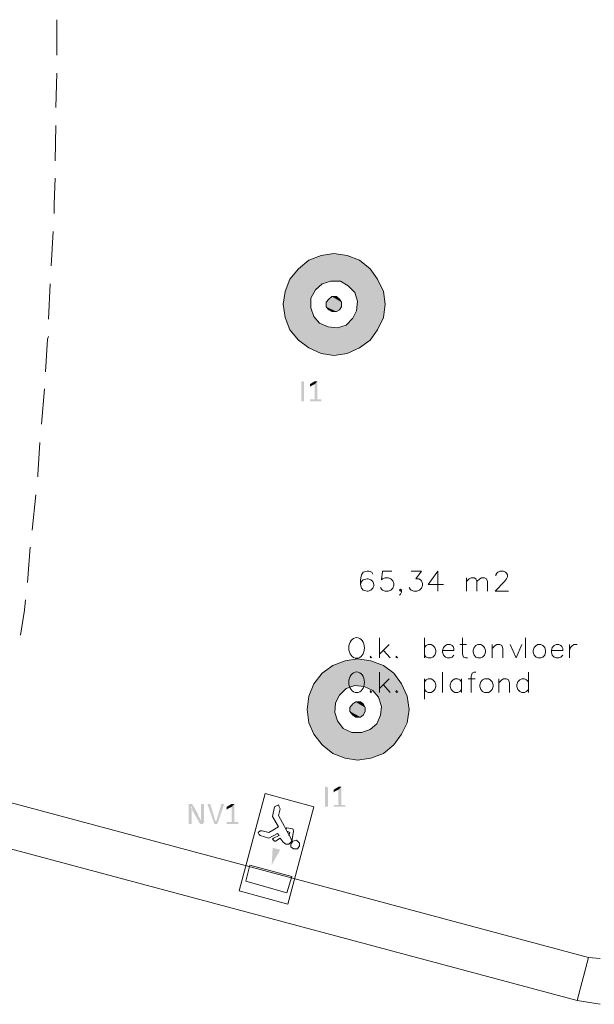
# Model space of a CAD drawing. Header units: millimetres. Extents: x -197899 to 120983, y -4228 to 45370.
# Tile 46 of 200: x -172152 to -169603, y 11136 to 15505. Entities that reach past the tile are written whole.
import ezdxf

# ---------------------------------------------------------------- set-up
doc = ezdxf.new("R2010")
doc.units = ezdxf.units.MM
for name, color, linetype in [('AL63----', 7, 'Continuous'), ('PDF_Geometry', 8, 'Continuous'), ('PDF_Solid Fills', 8, 'Continuous')]:
    doc.layers.add(name, color=color, linetype=linetype)

# ---------------------------------------------------------------- blocks, each defined once
blk = doc.blocks.new('A$C01523A58')
at = {"layer": 'PDF_Solid Fills'}
for color, points in [(1, [(-8695.3, -14715.1), (-8741.8, -14753.2), (-8365.1, -14854.8)]), (1, [(-8640.2, -14693.9), (-8695.3, -14715.1), (-8390.5, -14799.7)]), (1, [(-8695.3, -14715.1), (-8390.5, -14799.7), (-8365.1, -14854.8)]), (1, [(-8585.2, -14685.4), (-8640.2, -14693.9), (-8424.3, -14753.2)]), (1, [(-8640.2, -14693.9), (-8424.3, -14753.2), (-8390.5, -14799.7)]), (1, [(-8525.9, -14693.9), (-8585.2, -14685.4), (-8470.9, -14715.1)]), (1, [(-8585.2, -14685.4), (-8470.9, -14715.1), (-8424.3, -14753.2)]), (1, [(-8754.6, -14765.9), (-8767.2, -14787), (-8636, -14820.9)]), (1, [(-8746.1, -14757.4), (-8754.6, -14765.9), (-8597.9, -14808.2)]), (1, [(-8754.6, -14765.9), (-8597.9, -14808.2), (-8636, -14820.9)]), (1, [(-8741.8, -14753.2), (-8746.1, -14757.4), (-8365.1, -14863.3)]), (1, [(-8746.1, -14757.4), (-8555.6, -14808.2), (-8597.9, -14808.2)]), (1, [(-8741.8, -14753.2), (-8365.1, -14854.8), (-8365.1, -14863.3)]), (1, [(-8780, -14799.7), (-8784.2, -14816.7), (-8665.6, -14846.3)]), (1, [(-8767.2, -14787), (-8780, -14799.7), (-8648.7, -14833.6)]), (1, [(-8780, -14799.7), (-8648.7, -14833.6), (-8665.6, -14846.3)]), (1, [(-8767.2, -14787), (-8636, -14820.9), (-8648.7, -14833.6)]), (1, [(-8555.6, -14808.2), (-8521.7, -14829.4), (-8365.1, -14871.7)]), (1, [(-8555.6, -14808.2), (-8365.1, -14863.3), (-8365.1, -14871.7)]), (1, [(-8784.2, -14816.7), (-8801.1, -14854.8), (-8686.8, -14884.4)]), (1, [(-8784.2, -14816.7), (-8665.6, -14846.3), (-8686.8, -14884.4)]), (1, [(-8521.7, -14829.4), (-8492.1, -14859), (-8360.9, -14892.9)]), (1, [(-8521.7, -14829.4), (-8365.1, -14871.7), (-8360.9, -14892.9)]), (1, [(-8805.4, -14892.9), (-8809.5, -14909.8), (-8682.6, -14943.6)]), (1, [(-8801.1, -14854.8), (-8805.4, -14892.9), (-8686.8, -14926.7)]), (1, [(-8805.4, -14892.9), (-8686.8, -14926.7), (-8682.6, -14943.6)]), (1, [(-8801.1, -14854.8), (-8686.8, -14884.4), (-8686.8, -14926.7)]), (51, [(-8606.4, -14888.7), (-8619.1, -14901.3), (-8551.3, -14922.5)]), (51, [(-8593.6, -14875.9), (-8606.4, -14888.7), (-8551.3, -14901.3)]), (51, [(-8606.4, -14888.7), (-8551.3, -14901.3), (-8551.3, -14922.5)]), (51, [(-8572.5, -14875.9), (-8593.6, -14875.9), (-8559.8, -14888.7)]), (51, [(-8593.6, -14875.9), (-8559.8, -14888.7), (-8551.3, -14901.3)]), (1, [(-8492.1, -14859), (-8487.9, -14875.9), (-8356.6, -14909.8)]), (1, [(-8492.1, -14859), (-8360.9, -14892.9), (-8356.6, -14909.8)]), (1, [(-8487.9, -14875.9), (-8479.4, -14897.1), (-8360.9, -14931)]), (1, [(-8487.9, -14875.9), (-8356.6, -14909.8), (-8360.9, -14931)]), (1, [(-8479.4, -14897.1), (-8483.6, -14939.5), (-8365.1, -14969)]), (1, [(-8479.4, -14897.1), (-8360.9, -14931), (-8365.1, -14969)]), (1, [(-8809.5, -14909.8), (-8805.4, -14926.7), (-8674.1, -14964.9)]), (1, [(-8809.5, -14909.8), (-8682.6, -14943.6), (-8674.1, -14964.9)]), (1, [(-8805.4, -14926.7), (-8801.1, -14952.1), (-8648.7, -14994.5)]), (1, [(-8805.4, -14926.7), (-8674.1, -14964.9), (-8648.7, -14994.5)]), (51, [(-8619.1, -14901.3), (-8619.1, -14922.5), (-8559.8, -14935.2)]), (51, [(-8619.1, -14901.3), (-8551.3, -14922.5), (-8559.8, -14935.2)]), (51, [(-8619.1, -14922.5), (-8606.4, -14935.2), (-8572.5, -14943.6)]), (51, [(-8619.1, -14922.5), (-8559.8, -14935.2), (-8572.5, -14943.6)]), (51, [(-8606.4, -14935.2), (-8572.5, -14943.6), (-8593.6, -14943.6)]), (1, [(-8483.6, -14939.5), (-8500.5, -14973.3), (-8382, -15007.2)]), (1, [(-8483.6, -14939.5), (-8365.1, -14969), (-8382, -15007.2)]), (1, [(-8801.1, -14952.1), (-8801.1, -14960.6), (-8610.6, -15011.4)]), (1, [(-8801.1, -14952.1), (-8648.7, -14994.5), (-8610.6, -15011.4)]), (1, [(-8801.1, -14960.6), (-8801.1, -14969), (-8424.3, -15070.7)]), (1, [(-8801.1, -14960.6), (-8420.1, -15062.2), (-8424.3, -15070.7)]), (1, [(-8801.1, -14969), (-8780, -15024.1), (-8470.9, -15104.5)]), (1, [(-8801.1, -14969), (-8424.3, -15070.7), (-8470.9, -15104.5)]), (1, [(-8500.5, -14973.3), (-8517.5, -14990.3), (-8390.5, -15024.1)]), (1, [(-8500.5, -14973.3), (-8382, -15007.2), (-8390.5, -15024.1)]), (1, [(-8780, -15024.1), (-8741.8, -15070.7), (-8525.9, -15130)]), (1, [(-8780, -15024.1), (-8470.9, -15104.5), (-8525.9, -15130)]), (1, [(-8568.3, -15015.7), (-8610.6, -15011.4), (-8420.1, -15062.2)]), (1, [(-8530.2, -15002.9), (-8568.3, -15015.7), (-8415.9, -15058)]), (1, [(-8568.3, -15015.7), (-8415.9, -15058), (-8420.1, -15062.2)]), (1, [(-8517.5, -14990.3), (-8530.2, -15002.9), (-8398.9, -15036.8)]), (1, [(-8530.2, -15002.9), (-8398.9, -15036.8), (-8415.9, -15058)]), (1, [(-8517.5, -14990.3), (-8390.5, -15024.1), (-8398.9, -15036.8)]), (1, [(-8741.8, -15070.7), (-8695.3, -15104.5), (-8585.2, -15138.4)]), (1, [(-8741.8, -15070.7), (-8525.9, -15130), (-8585.2, -15138.4)]), (1, [(-8695.3, -15104.5), (-8585.2, -15138.4), (-8640.2, -15130)]), (7, [(-8716.4, -15341.6), (-8729.1, -15341.6), (-8729.1, -15252.7), (-8720.7, -15252.7), (-8716.4, -15257)]), (7, [(-8657.2, -15252.7), (-8669.9, -15265.4), (-8669.9, -15333.1), (-8691, -15333.1), (-8691, -15337.4), (-8691, -15341.6), (-8640.2, -15341.6), (-8640.2, -15337.4), (-8640.2, -15333.1), (-8657.2, -15333.1)]), (7, [(-8665.6, -15252.7), (-8669.9, -15252.7), (-8691, -15265.4), (-8691, -15269.6), (-8691, -15273.9), (-8691, -15278.1), (-8686.8, -15273.9), (-8669.9, -15265.4), (-8657.2, -15252.7), (-8661.4, -15252.7)]), (1, [(-8534.4, -16493.1), (-8589.5, -16514.2), (-8284.6, -16594.6)]), (1, [(-8479.4, -16484.6), (-8534.4, -16493.1), (-8318.5, -16548.1)]), (1, [(-8534.4, -16493.1), (-8318.5, -16548.1), (-8284.6, -16594.6)]), (1, [(-8420.1, -16493.1), (-8479.4, -16484.6), (-8365.1, -16514.2)]), (1, [(-8479.4, -16484.6), (-8365.1, -16514.2), (-8318.5, -16548.1)]), (1, [(-8640.2, -16556.6), (-8648.7, -16560.8), (-8492.1, -16603.1)]), (1, [(-8636, -16548.1), (-8640.2, -16556.6), (-8259.2, -16658.2)]), (1, [(-8640.2, -16556.6), (-8449.7, -16607.4), (-8492.1, -16603.1)]), (1, [(-8589.5, -16514.2), (-8636, -16548.1), (-8259.2, -16649.7)]), (1, [(-8636, -16548.1), (-8259.2, -16649.7), (-8259.2, -16658.2)]), (1, [(-8589.5, -16514.2), (-8284.6, -16594.6), (-8259.2, -16649.7)]), (1, [(-8674.1, -16594.6), (-8678.3, -16611.6), (-8559.8, -16645.4)]), (1, [(-8661.4, -16582), (-8674.1, -16594.6), (-8542.9, -16628.5)]), (1, [(-8674.1, -16594.6), (-8542.9, -16628.5), (-8559.8, -16645.4)]), (1, [(-8648.7, -16560.8), (-8661.4, -16582), (-8530.2, -16615.9)]), (1, [(-8661.4, -16582), (-8530.2, -16615.9), (-8542.9, -16628.5)]), (1, [(-8648.7, -16560.8), (-8492.1, -16603.1), (-8530.2, -16615.9)]), (1, [(-8678.3, -16611.6), (-8695.3, -16649.7), (-8576.7, -16679.3)]), (1, [(-8678.3, -16611.6), (-8559.8, -16645.4), (-8576.7, -16679.3)]), (1, [(-8449.7, -16607.4), (-8411.6, -16624.3), (-8259.2, -16666.6)]), (1, [(-8449.7, -16607.4), (-8259.2, -16658.2), (-8259.2, -16666.6)]), (1, [(-8411.6, -16624.3), (-8386.3, -16653.9), (-8255, -16692)]), (1, [(-8411.6, -16624.3), (-8259.2, -16666.6), (-8255, -16692)]), (1, [(-8695.3, -16649.7), (-8699.5, -16692), (-8581, -16721.7)]), (1, [(-8695.3, -16649.7), (-8576.7, -16679.3), (-8581, -16721.7)]), (51, [(-8500.5, -16683.6), (-8513.3, -16700.5), (-8445.5, -16717.4)]), (51, [(-8487.9, -16675.1), (-8500.5, -16683.6), (-8445.5, -16700.5)]), (51, [(-8500.5, -16683.6), (-8445.5, -16700.5), (-8445.5, -16717.4)]), (51, [(-8466.6, -16675.1), (-8487.9, -16675.1), (-8454, -16683.6)]), (51, [(-8487.9, -16675.1), (-8454, -16683.6), (-8445.5, -16700.5)]), (1, [(-8386.3, -16653.9), (-8382, -16675.1), (-8250.8, -16709)]), (1, [(-8386.3, -16653.9), (-8255, -16692), (-8250.8, -16709)]), (1, [(-8382, -16675.1), (-8373.5, -16696.3), (-8255, -16725.9)]), (1, [(-8382, -16675.1), (-8250.8, -16709), (-8255, -16725.9)]), (1, [(-8699.5, -16692), (-8703.7, -16709), (-8572.5, -16742.8)]), (1, [(-8703.7, -16709), (-8699.5, -16725.9), (-8568.3, -16759.8)]), (1, [(-8703.7, -16709), (-8572.5, -16742.8), (-8568.3, -16759.8)]), (1, [(-8699.5, -16692), (-8581, -16721.7), (-8572.5, -16742.8)]), (1, [(-8699.5, -16725.9), (-8695.3, -16751.3), (-8542.9, -16793.6)]), (1, [(-8699.5, -16725.9), (-8568.3, -16759.8), (-8542.9, -16793.6)]), (51, [(-8513.3, -16700.5), (-8513.3, -16717.4), (-8454, -16734.4)]), (51, [(-8513.3, -16700.5), (-8445.5, -16717.4), (-8454, -16734.4)]), (51, [(-8513.3, -16717.4), (-8500.5, -16734.4), (-8466.6, -16742.8)]), (51, [(-8513.3, -16717.4), (-8454, -16734.4), (-8466.6, -16742.8)]), (1, [(-8373.5, -16696.3), (-8377.8, -16734.4), (-8259.2, -16768.2)]), (1, [(-8373.5, -16696.3), (-8255, -16725.9), (-8259.2, -16768.2)]), (1, [(-8695.3, -16751.3), (-8695.3, -16759.8), (-8504.8, -16810.5)]), (1, [(-8695.3, -16751.3), (-8542.9, -16793.6), (-8504.8, -16810.5)]), (1, [(-8695.3, -16759.8), (-8695.3, -16768.2), (-8318.5, -16865.6)]), (1, [(-8695.3, -16759.8), (-8314.3, -16861.3), (-8318.5, -16865.6)]), (1, [(-8695.3, -16768.2), (-8674.1, -16819), (-8365.1, -16903.7)]), (1, [(-8695.3, -16768.2), (-8318.5, -16865.6), (-8365.1, -16903.7)]), (51, [(-8500.5, -16734.4), (-8466.6, -16742.8), (-8487.9, -16742.8)]), (1, [(-8394.7, -16772.5), (-8411.6, -16785.2), (-8284.6, -16819)]), (1, [(-8377.8, -16734.4), (-8394.7, -16772.5), (-8276.2, -16802.1)]), (1, [(-8394.7, -16772.5), (-8276.2, -16802.1), (-8284.6, -16819)]), (1, [(-8377.8, -16734.4), (-8259.2, -16768.2), (-8276.2, -16802.1)]), (1, [(-8674.1, -16819), (-8636, -16865.6), (-8420.1, -16924.9)]), (1, [(-8674.1, -16819), (-8365.1, -16903.7), (-8420.1, -16924.9)]), (1, [(-8462.4, -16810.5), (-8504.8, -16810.5), (-8314.3, -16861.3)]), (1, [(-8424.3, -16797.9), (-8462.4, -16810.5), (-8310, -16852.9)]), (1, [(-8462.4, -16810.5), (-8310, -16852.9), (-8314.3, -16861.3)]), (1, [(-8411.6, -16785.2), (-8424.3, -16797.9), (-8293.1, -16835.9)]), (1, [(-8424.3, -16797.9), (-8293.1, -16835.9), (-8310, -16852.9)]), (1, [(-8411.6, -16785.2), (-8284.6, -16819), (-8293.1, -16835.9)]), (1, [(-8636, -16865.6), (-8589.5, -16903.7), (-8479.4, -16933.4)]), (1, [(-8636, -16865.6), (-8420.1, -16924.9), (-8479.4, -16933.4)]), (1, [(-8589.5, -16903.7), (-8479.4, -16933.4), (-8534.4, -16924.9)]), (7, [(-8610.6, -17140.8), (-8623.3, -17140.8), (-8623.3, -17051.9), (-8614.8, -17051.9), (-8610.6, -17056.1)]), (7, [(-8551.3, -17051.9), (-8564.1, -17064.6), (-8564.1, -17132.3), (-8585.2, -17132.3), (-8585.2, -17136.5), (-8585.2, -17140.8), (-8534.4, -17140.8), (-8534.4, -17136.5), (-8534.4, -17132.3), (-8551.3, -17132.3)]), (7, [(-8559.8, -17051.9), (-8564.1, -17051.9), (-8585.2, -17064.6), (-8585.2, -17068.8), (-8585.2, -17073.1), (-8585.2, -17077.3), (-8581, -17073.1), (-8564.1, -17064.6), (-8551.3, -17051.9), (-8555.6, -17051.9)]), (7, [(-9220.2, -17128), (-9228.7, -17128), (-9228.7, -17132.3), (-9228.7, -17217), (-9216, -17217), (-9216, -17161.9), (-9216, -17153.4), (-9216, -17149.3), (-9216, -17149.3), (-9220.2, -17145), (-9220.2, -17140.8), (-9216, -17140.8), (-9207.5, -17136.5), (-9207.5, -17136.5), (-9211.7, -17132.3), (-9211.7, -17128), (-9216, -17128)]), (7, [(-9207.5, -17136.5), (-9216, -17140.8), (-9216, -17149.3), (-9211.7, -17149.3), (-9211.7, -17157.7), (-9211.7, -17157.7), (-9182.1, -17208.5), (-9173.6, -17200.1), (-9173.6, -17200.1), (-9177.9, -17195.8), (-9177.9, -17191.6), (-9177.9, -17191.6), (-9182.1, -17187.3), (-9182.1, -17183.1), (-9186.3, -17183.1), (-9186.3, -17178.9), (-9186.3, -17174.7)]), (7, [(-9169.4, -17128), (-9173.6, -17128), (-9173.6, -17183.1), (-9173.6, -17191.6), (-9173.6, -17200.1), (-9173.6, -17200.1), (-9182.1, -17208.5), (-9182.1, -17212.7), (-9177.9, -17212.7), (-9177.9, -17217), (-9165.2, -17217), (-9165.2, -17212.7), (-9160.9, -17212.7), (-9160.9, -17132.3), (-9165.2, -17128), (-9165.2, -17128)]), (7, [(-9139.8, -17128), (-9144, -17128), (-9144, -17132.3), (-9144, -17132.3), (-9114.4, -17217), (-9110.1, -17204.3), (-9131.3, -17132.3), (-9135.5, -17128), (-9135.5, -17128)]), (7, [(-9076.2, -17128), (-9084.7, -17128), (-9084.7, -17132.3), (-9105.9, -17204.3), (-9110.1, -17204.3), (-9114.4, -17217), (-9101.6, -17217), (-9072.1, -17132.3), (-9072.1, -17128), (-9072.1, -17128)]), (7, [(-9025.5, -17128), (-9038.2, -17140.8), (-9038.2, -17208.5), (-9059.3, -17208.5), (-9059.3, -17212.7), (-9059.3, -17217), (-9008.5, -17217), (-9008.5, -17212.7), (-9008.5, -17208.5), (-9025.5, -17208.5)]), (7, [(-9033.9, -17128), (-9038.2, -17128), (-9059.3, -17140.8), (-9059.3, -17145), (-9059.3, -17149.3), (-9059.3, -17153.4), (-9055.1, -17149.3), (-9038.2, -17140.8), (-9025.5, -17128), (-9029.7, -17128)])]:
    blk.add_hatch(color=color, dxfattribs=at).paths.add_polyline_path(points)
at = {"layer": 'PDF_Solid Fills', "true_color": 0x00dd00}
blk.add_hatch(color=92, dxfattribs=at).paths.add_polyline_path([(-8860.4, -17399), (-8856.1, -17322.8), (-8822.3, -17331.3)])
at = {"layer": 'PDF_Geometry', "color": 7, "lineweight": 18, "true_color": 0xeeeeee}
for points in [[(-9812.9, -13804.9), (-9812.9, -13648.3)], [(-9817.1, -14037.7), (-9812.9, -13885.3)], [(-9821.4, -14274.8), (-9817.1, -14118.2)], [(-9825.5, -14507.7), (-9825.5, -14465.3), (-9821.4, -14351)], [(-9838.3, -14740.5), (-9829.8, -14588.1)], [(-9850.9, -14977.5), (-9842.5, -14820.9)], [(-9863.7, -15210.3), (-9855.2, -15066.4), (-9850.9, -15053.7)], [(-9880.6, -15443.2), (-9867.9, -15286.6)], [(-9897.6, -15676), (-9897.6, -15667.6), (-9889.1, -15523.7)], [(-9923, -15913.1), (-9906, -15756.5)], [(-9944.1, -16146), (-9931.4, -15989.3)], [(-8411.6, -16107.8), (-8415.9, -16099.4), (-8428.6, -16095.1), (-8437, -16095.1), (-8454, -16099.4), (-8462.4, -16112.1), (-8466.6, -16133.2), (-8466.6, -16154.4), (-8462.4, -16171.3), (-8454, -16179.8), (-8437, -16184), (-8432.8, -16184), (-8420.1, -16179.8), (-8411.6, -16171.3), (-8407.4, -16158.6), (-8407.4, -16154.4), (-8411.6, -16141.7), (-8420.1, -16133.2), (-8432.8, -16129), (-8437, -16129), (-8454, -16133.2), (-8462.4, -16141.7), (-8466.6, -16154.4)], [(-8327, -16095.1), (-8369.3, -16095.1), (-8373.5, -16133.2), (-8369.3, -16129), (-8356.6, -16124.8), (-8343.9, -16124.8), (-8331.2, -16129), (-8322.7, -16137.5), (-8318.5, -16150.2), (-8318.5, -16158.6), (-8322.7, -16171.3), (-8331.2, -16179.8), (-8343.9, -16184), (-8356.6, -16184), (-8369.3, -16179.8), (-8373.5, -16175.6), (-8377.8, -16167.1)], [(-8242.3, -16095.1), (-8195.7, -16095.1), (-8221.2, -16129), (-8208.4, -16129), (-8199.9, -16133.2), (-8195.7, -16137.5), (-8191.5, -16150.2), (-8191.5, -16158.6), (-8195.7, -16171.3), (-8204.2, -16179.8), (-8216.9, -16184), (-8229.6, -16184), (-8242.3, -16179.8), (-8246.6, -16175.6), (-8250.8, -16167.1)], [(-8123.8, -16095.1), (-8166.1, -16154.4), (-8098.4, -16154.4)], [(-8123.8, -16095.1), (-8123.8, -16184)], [(-7865.5, -16116.3), (-7865.5, -16112.1), (-7861.3, -16103.6), (-7857.1, -16099.4), (-7848.6, -16095.1), (-7831.7, -16095.1), (-7823.2, -16099.4), (-7819, -16103.6), (-7814.7, -16112.1), (-7814.7, -16120.5), (-7819, -16129), (-7827.4, -16141.7), (-7869.8, -16184), (-7810.5, -16184)], [(-7996.8, -16184), (-7996.8, -16124.8)], [(-7996.8, -16141.7), (-7984.1, -16129), (-7975.6, -16124.8), (-7962.9, -16124.8), (-7954.4, -16129), (-7950.2, -16141.7), (-7950.2, -16184)], [(-7950.2, -16141.7), (-7937.5, -16129), (-7929.1, -16124.8), (-7916.3, -16124.8), (-7907.9, -16129), (-7903.7, -16141.7), (-7903.7, -16184)], [(-8284.6, -16179.8), (-8288.9, -16184), (-8293.1, -16179.8), (-8288.9, -16175.6), (-8284.6, -16179.8), (-8284.6, -16188.3), (-8288.9, -16196.7), (-8293.1, -16201)], [(-9973.7, -16378.7), (-9956.8, -16268.7), (-9952.6, -16222.1)], [(-8382, -16480.4), (-8382, -16391.5)], [(-8339.7, -16421.1), (-8382, -16463.4)], [(-8183, -16480.4), (-8183, -16391.5)], [(-8183, -16433.8), (-8174.6, -16425.3), (-8166.1, -16421.1), (-8153.4, -16421.1), (-8145, -16425.3), (-8136.5, -16433.8), (-8132.2, -16446.5), (-8132.2, -16455), (-8136.5, -16467.7), (-8145, -16476.1), (-8153.4, -16480.4), (-8166.1, -16480.4), (-8174.6, -16476.1), (-8183, -16467.7)], [(-8102.6, -16446.5), (-8051.8, -16446.5), (-8051.8, -16438), (-8056.1, -16429.6), (-8060.3, -16425.3), (-8068.7, -16421.1), (-8081.4, -16421.1), (-8089.9, -16425.3), (-8098.4, -16433.8), (-8102.6, -16446.5), (-8102.6, -16455), (-8098.4, -16467.7), (-8089.9, -16476.1), (-8081.4, -16480.4), (-8068.7, -16480.4), (-8060.3, -16476.1), (-8051.8, -16467.7)], [(-8026.4, -16421.1), (-7996.8, -16421.1)], [(-8013.7, -16391.5), (-8013.7, -16463.4), (-8009.5, -16476.1), (-8001, -16480.4), (-7992.5, -16480.4)], [(-7946, -16421.1), (-7954.4, -16425.3), (-7962.9, -16433.8), (-7967.1, -16446.5), (-7967.1, -16455), (-7962.9, -16467.7), (-7954.4, -16476.1), (-7946, -16480.4), (-7933.2, -16480.4), (-7924.8, -16476.1), (-7916.3, -16467.7), (-7912.1, -16455), (-7912.1, -16446.5), (-7916.3, -16433.8), (-7924.8, -16425.3), (-7933.2, -16421.1), (-7946, -16421.1)], [(-7882.5, -16480.4), (-7882.5, -16421.1)], [(-7882.5, -16438), (-7869.8, -16425.3), (-7861.3, -16421.1), (-7848.6, -16421.1), (-7840.1, -16425.3), (-7835.9, -16438), (-7835.9, -16480.4)], [(-7802, -16421.1), (-7776.6, -16480.4), (-7751.2, -16421.1)], [(-7734.3, -16480.4), (-7734.3, -16391.5)], [(-7679.3, -16421.1), (-7687.8, -16425.3), (-7696.2, -16433.8), (-7700.4, -16446.5), (-7700.4, -16455), (-7696.2, -16467.7), (-7687.8, -16476.1), (-7679.3, -16480.4), (-7666.5, -16480.4), (-7658.1, -16476.1), (-7649.6, -16467.7), (-7645.4, -16455), (-7645.4, -16446.5), (-7649.6, -16433.8), (-7658.1, -16425.3), (-7666.5, -16421.1), (-7679.3, -16421.1)], [(-7620, -16446.5), (-7569.2, -16446.5), (-7569.2, -16438), (-7573.4, -16429.6), (-7577.7, -16425.3), (-7586.2, -16421.1), (-7598.8, -16421.1), (-7607.3, -16425.3), (-7615.8, -16433.8), (-7620, -16446.5), (-7620, -16455), (-7615.8, -16467.7), (-7607.3, -16476.1), (-7598.8, -16480.4), (-7586.2, -16480.4), (-7577.7, -16476.1), (-7569.2, -16467.7)], [(-7539.6, -16480.4), (-7539.6, -16421.1)], [(-7539.6, -16446.5), (-7535.3, -16433.8), (-7526.9, -16425.3), (-7518.4, -16421.1), (-7505.7, -16421.1)], [(-8365.1, -16446.5), (-8335.4, -16480.4)], [(-8420.1, -16471.9), (-8424.3, -16476.1), (-8420.1, -16480.4), (-8415.9, -16476.1)], [(-8305.8, -16471.9), (-8310, -16476.1), (-8305.8, -16480.4), (-8301.6, -16476.1)], [(-8382, -16632.8), (-8382, -16543.9)], [(-8102.6, -16632.8), (-8102.6, -16543.9)], [(-7954.4, -16543.9), (-7962.9, -16543.9), (-7971.4, -16548.1), (-7975.6, -16560.8), (-7975.6, -16632.8)], [(-7721.6, -16543.9), (-7721.6, -16632.8)], [(-8339.7, -16573.5), (-8382, -16615.9)], [(-8365.1, -16598.9), (-8335.4, -16632.8)], [(-8183, -16573.5), (-8183, -16662.4)], [(-8183, -16586.2), (-8174.6, -16577.7), (-8166.1, -16573.5), (-8153.4, -16573.5), (-8145, -16577.7), (-8136.5, -16586.2), (-8132.2, -16598.9), (-8132.2, -16607.4), (-8136.5, -16620), (-8145, -16628.5), (-8153.4, -16632.8), (-8166.1, -16632.8), (-8174.6, -16628.5), (-8183, -16620)], [(-8017.9, -16586.2), (-8026.4, -16577.7), (-8034.9, -16573.5), (-8047.6, -16573.5), (-8056.1, -16577.7), (-8064.5, -16586.2), (-8068.7, -16598.9), (-8068.7, -16607.4), (-8064.5, -16620), (-8056.1, -16628.5), (-8047.6, -16632.8), (-8034.9, -16632.8), (-8026.4, -16628.5), (-8017.9, -16620)], [(-8017.9, -16573.5), (-8017.9, -16632.8)], [(-7988.3, -16573.5), (-7958.6, -16573.5)], [(-7916.3, -16573.5), (-7924.8, -16577.7), (-7933.2, -16586.2), (-7937.5, -16598.9), (-7937.5, -16607.4), (-7933.2, -16620), (-7924.8, -16628.5), (-7916.3, -16632.8), (-7899.4, -16632.8), (-7890.9, -16628.5), (-7882.5, -16620), (-7878.3, -16607.4), (-7878.3, -16598.9), (-7882.5, -16586.2), (-7890.9, -16577.7), (-7899.4, -16573.5), (-7916.3, -16573.5)], [(-7852.9, -16632.8), (-7852.9, -16573.5)], [(-7852.9, -16590.5), (-7840.1, -16577.7), (-7831.7, -16573.5), (-7819, -16573.5), (-7810.5, -16577.7), (-7806.3, -16590.5), (-7806.3, -16632.8)], [(-7721.6, -16586.2), (-7730.1, -16577.7), (-7738.6, -16573.5), (-7751.2, -16573.5), (-7759.7, -16577.7), (-7768.2, -16586.2), (-7772.4, -16598.9), (-7772.4, -16607.4), (-7768.2, -16620), (-7759.7, -16628.5), (-7751.2, -16632.8), (-7738.6, -16632.8), (-7730.1, -16628.5), (-7721.6, -16620)], [(-8420.1, -16624.3), (-8424.3, -16628.5), (-8420.1, -16632.8), (-8415.9, -16628.5)], [(-8305.8, -16624.3), (-8310, -16628.5), (-8305.8, -16632.8), (-8301.6, -16628.5)]]:
    blk.add_lwpolyline(points, dxfattribs=at)
at = {"layer": 'PDF_Geometry', "color": 200, "lineweight": 18}
for points in [[(-7505.7, -18000.2), (-22652.7, -13944.6), (-22597.7, -13749.9)], [(-22597.7, -13749.9), (-7454.9, -17809.6)], [(-7505.7, -18000.2), (-7454.9, -17809.6), (-7404.1, -17813.9)], [(-7404.1, -18017.1), (-7505.7, -18000.2), (-7454.9, -17809.6)]]:
    blk.add_lwpolyline(points, dxfattribs=at)
at = {"layer": 'PDF_Geometry', "color": 1, "lineweight": 18}
for points in [[(-8365.1, -14969), (-8356.6, -14909.8), (-8365.1, -14854.8), (-8390.5, -14799.7), (-8424.3, -14753.2), (-8470.9, -14715.1), (-8525.9, -14693.9), (-8585.2, -14685.4), (-8640.2, -14693.9), (-8695.3, -14715.1), (-8741.8, -14753.2), (-8780, -14799.7), (-8801.1, -14854.8), (-8809.5, -14909.8), (-8801.1, -14969), (-8780, -15024.1), (-8741.8, -15070.7), (-8695.3, -15104.5), (-8640.2, -15130), (-8585.2, -15138.4), (-8525.9, -15130), (-8470.9, -15104.5), (-8424.3, -15070.7), (-8390.5, -15024.1), (-8365.1, -14969)], [(-8483.6, -14939.5), (-8479.4, -14897.1), (-8492.1, -14859), (-8521.7, -14829.4), (-8555.6, -14808.2), (-8597.9, -14808.2), (-8636, -14820.9), (-8665.6, -14846.3), (-8686.8, -14884.4), (-8686.8, -14926.7), (-8674.1, -14964.9), (-8648.7, -14994.5), (-8610.6, -15011.4), (-8568.3, -15015.7), (-8530.2, -15002.9), (-8500.5, -14973.3), (-8483.6, -14939.5)], [(-8259.2, -16768.2), (-8250.8, -16709), (-8259.2, -16649.7), (-8284.6, -16594.6), (-8318.5, -16548.1), (-8365.1, -16514.2), (-8420.1, -16493.1), (-8479.4, -16484.6), (-8534.4, -16493.1), (-8589.5, -16514.2), (-8636, -16548.1), (-8674.1, -16594.6), (-8695.3, -16649.7), (-8703.7, -16709), (-8695.3, -16768.2), (-8674.1, -16819), (-8636, -16865.6), (-8589.5, -16903.7), (-8534.4, -16924.9), (-8479.4, -16933.4), (-8420.1, -16924.9), (-8365.1, -16903.7), (-8318.5, -16865.6), (-8284.6, -16819), (-8259.2, -16768.2)], [(-8377.8, -16734.4), (-8373.5, -16696.3), (-8386.3, -16653.9), (-8411.6, -16624.3), (-8449.7, -16607.4), (-8492.1, -16603.1), (-8530.2, -16615.9), (-8559.8, -16645.4), (-8576.7, -16679.3), (-8581, -16721.7), (-8568.3, -16759.8), (-8542.9, -16793.6), (-8504.8, -16810.5), (-8462.4, -16810.5), (-8424.3, -16797.9), (-8394.7, -16772.5), (-8377.8, -16734.4)]]:
    blk.add_lwpolyline(points, dxfattribs=at)
at = {"layer": 'PDF_Geometry', "color": 51, "lineweight": 18}
for points in [[(-8551.3, -14922.5), (-8551.3, -14901.3), (-8559.8, -14888.7), (-8572.5, -14875.9), (-8593.6, -14875.9), (-8606.4, -14888.7), (-8619.1, -14901.3), (-8619.1, -14922.5), (-8606.4, -14935.2), (-8593.6, -14943.6), (-8572.5, -14943.6), (-8559.8, -14935.2), (-8551.3, -14922.5)], [(-8445.5, -16717.4), (-8445.5, -16700.5), (-8454, -16683.6), (-8466.6, -16675.1), (-8487.9, -16675.1), (-8500.5, -16683.6), (-8513.3, -16700.5), (-8513.3, -16717.4), (-8500.5, -16734.4), (-8487.9, -16742.8), (-8466.6, -16742.8), (-8454, -16734.4), (-8445.5, -16717.4)]]:
    blk.add_lwpolyline(points, dxfattribs=at)
at = {"layer": 'PDF_Geometry', "color": 92, "lineweight": 18, "true_color": 0x00dd00}
for points in [[(-8890, -17081.5), (-9004.3, -17513.3)], [(-8788.4, -17572.6), (-8674.1, -17140.8), (-8890, -17081.5)], [(-8856.1, -17183.1), (-8847.7, -17140.8)], [(-8830.7, -17178.9), (-8822.3, -17149.3), (-8826.5, -17140.8), (-8830.7, -17132.3), (-8839.2, -17136.5), (-8847.7, -17140.8)], [(-8830.7, -17229.7), (-8856.1, -17183.1)], [(-8775.7, -17280.5), (-8830.7, -17178.9)], [(-8873.1, -17255.1), (-8902.7, -17246.6), (-8911.2, -17246.6), (-8919.6, -17255.1), (-8915.4, -17263.5), (-8911.2, -17267.8)], [(-8873.1, -17255.1), (-8830.7, -17229.7)], [(-8796.9, -17238.1), (-8792.6, -17233.9)], [(-8792.6, -17233.9), (-8767.2, -17238.1)], [(-8792.6, -17250.8), (-8788.4, -17250.8), (-8780, -17255.1)], [(-8784.2, -17267.8), (-8780, -17255.1)], [(-8771.5, -17293.2), (-8763, -17250.8)], [(-8763, -17250.8), (-8763, -17246.6), (-8767.2, -17238.1)], [(-8873.1, -17280.5), (-8911.2, -17267.8)], [(-8834.9, -17259.3), (-8873.1, -17280.5)], [(-8851.9, -17280.5), (-8856.1, -17284.7), (-8851.9, -17289), (-8847.7, -17293.2), (-8843.4, -17293.2)], [(-8851.9, -17280.5), (-8826.5, -17267.8)], [(-8843.4, -17293.2), (-8822.3, -17280.5)], [(-8826.5, -17267.8), (-8834.9, -17259.3)], [(-8809.5, -17297.4), (-8822.3, -17280.5)], [(-8809.5, -17297.4), (-8796.9, -17305.9), (-8784.2, -17305.9), (-8771.5, -17293.2), (-8775.7, -17280.5)], [(-8750.3, -17289), (-8767.2, -17293.2), (-8775.7, -17305.9), (-8775.7, -17318.6), (-8763, -17327), (-8746.1, -17327), (-8737.6, -17314.4), (-8737.6, -17301.6), (-8750.3, -17289)], [(-8957.7, -17399), (-8974.7, -17471), (-8792.6, -17521.8)], [(-8771.5, -17449.8), (-8957.7, -17399)], [(-8771.5, -17449.8), (-8792.6, -17521.8)], [(-8788.4, -17572.6), (-9004.3, -17513.3)]]:
    blk.add_lwpolyline(points, dxfattribs=at)
at = {"layer": 'PDF_Geometry', "color": 7, "lineweight": 18, "true_color": 0xeeeeee}
for centre, ratio in [((-8483.6, -16435.9), 0.756249), ((-8483.6, -16588.3), 0.756629)]:
    blk.add_ellipse(centre, major_axis=(0, 45.9), ratio=ratio, dxfattribs=at)

msp = doc.modelspace()

# ---------------------------------------------------------------- block references
at = {"layer": 'AL63----'}
msp.add_blockref('A$C01523A58', (-162173.6, 29153.2), dxfattribs=at)

doc.saveas('drawing.dxf')
